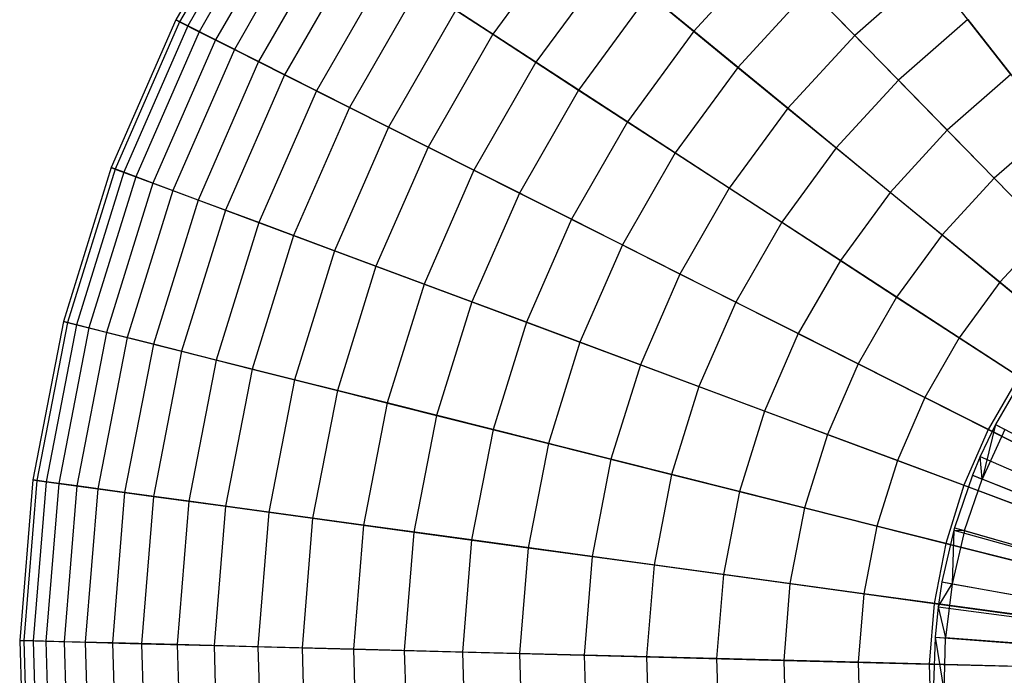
# Model space of a CAD drawing. Extents: x 0.2 to 44.2, y -21.9 to 24.
# Tile 130 of 239: x 2.2 to 6.3, y 8.7 to 11.3. Entities that reach past the tile are written whole.
import ezdxf

# ---------------------------------------------------------------- set-up
doc = ezdxf.new("R2010")
doc.units = 0
doc.header["$LTSCALE"] = 2.54
doc.layers.get('0').update_dxf_attribs({"color": 13, "linetype": 'CONTINUOUS'})

# ---------------------------------------------------------------- blocks, each defined once
blk = doc.blocks.new('GRUPUJ_2')
at = {"color": 0}
for p, q in [((2.3664, 28.0461), (2.2789, 27.8933)), ((2.3664, 28.0461), (2.2789, 27.8933)), ((2.2789, 27.8933), (2.216, 27.7625)), ((2.2789, 27.8933), (2.216, 27.7625)), ((2.2789, 27.8933), (2.2238, 27.6702, 0.0202)), ((2.2789, 27.8933), (2.2238, 27.6702, 0.0202)), ((2.2789, 27.8933), (2.317, 27.8734, 0.0202)), ((2.2789, 27.8933), (2.317, 27.8734, 0.0202)), ((2.2789, 27.8933), (3.9104, 27.0424, 0.55)), ((2.2789, 27.8933), (3.9104, 27.0424, 0.55)), ((2.317, 27.8734, 0.0202), (2.2238, 27.6702, 0.0202)), ((2.317, 27.8734, 0.0202), (2.2238, 27.6702, 0.0202)), ((2.216, 27.7625), (2.1839, 27.6861)), ((2.216, 27.7625), (2.1839, 27.6861)), ((2.2238, 27.6702, 0.0202), (2.216, 27.7625)), ((2.2238, 27.6702, 0.0202), (2.216, 27.7625)), ((2.216, 27.7625), (3.8989, 27.0185, 0.55)), ((2.216, 27.7625), (3.8989, 27.0185, 0.55)), ((2.1839, 27.6861), (2.1103, 27.4704)), ((2.1839, 27.6861), (2.1103, 27.4704)), ((2.1516, 27.4586, 0.0202), (2.2238, 27.6702, 0.0202)), ((2.1516, 27.4586, 0.0202), (2.2238, 27.6702, 0.0202)), ((2.1839, 27.6861), (2.2238, 27.6702, 0.0202)), ((2.1839, 27.6861), (2.2238, 27.6702, 0.0202)), ((2.1839, 27.6861), (3.893, 27.0046, 0.55)), ((2.1839, 27.6861), (3.893, 27.0046, 0.55)), ((2.4787, 27.5685, 0.1401), (2.2238, 27.6702, 0.0202)), ((2.4787, 27.5685, 0.1401), (2.2238, 27.6702, 0.0202)), ((2.1075, 27.4604), (2.0589, 27.2483)), ((2.1075, 27.4604), (2.0589, 27.2483)), ((2.1075, 27.4604), (2.1012, 27.2408, 0.0202)), ((2.1075, 27.4604), (2.1012, 27.2408, 0.0202)), ((2.1516, 27.4586, 0.0202), (2.1012, 27.2408, 0.0202)), ((2.1516, 27.4586, 0.0202), (2.1012, 27.2408, 0.0202)), ((2.1103, 27.4704), (2.1075, 27.4604)), ((2.1103, 27.4704), (2.1075, 27.4604)), ((2.1075, 27.4604), (2.1516, 27.4586, 0.0202)), ((2.1075, 27.4604), (2.1516, 27.4586, 0.0202)), ((2.1075, 27.4604), (3.8791, 26.9635, 0.55)), ((2.1075, 27.4604), (3.8791, 26.9635, 0.55)), ((2.1103, 27.4704), (2.1516, 27.4586, 0.0202)), ((2.1103, 27.4704), (2.1516, 27.4586, 0.0202)), ((2.1103, 27.4704), (3.8791, 26.9635, 0.55)), ((2.1103, 27.4704), (3.8791, 26.9635, 0.55)), ((2.1516, 27.4586, 0.0202), (2.4155, 27.3833, 0.1401)), ((2.1516, 27.4586, 0.0202), (2.4155, 27.3833, 0.1401)), ((2.0589, 27.2483), (2.0431, 27.1459)), ((2.0589, 27.2483), (2.0431, 27.1459)), ((2.0589, 27.2483), (2.1012, 27.2408, 0.0202)), ((2.0589, 27.2483), (2.1012, 27.2408, 0.0202)), ((2.0589, 27.2483), (3.8703, 26.9248, 0.55)), ((2.0589, 27.2483), (3.8703, 26.9248, 0.55)), ((2.0431, 27.1459), (2.1012, 27.2408, 0.0202)), ((2.0431, 27.1459), (2.1012, 27.2408, 0.0202)), ((2.1012, 27.2408, 0.0202), (2.0731, 27.019, 0.0202)), ((2.1012, 27.2408, 0.0202), (2.0731, 27.019, 0.0202)), ((2.1012, 27.2408, 0.0202), (2.3714, 27.1925, 0.1401)), ((2.1012, 27.2408, 0.0202), (2.3714, 27.1925, 0.1401)), ((2.0431, 27.1459), (2.0303, 27.0222)), ((2.0431, 27.1459), (2.0303, 27.0222)), ((2.0431, 27.1459), (2.0731, 27.019, 0.0202)), ((2.0431, 27.1459), (2.0731, 27.019, 0.0202)), ((2.0431, 27.1459), (3.8674, 26.9062, 0.55)), ((2.0431, 27.1459), (3.8674, 26.9062, 0.55)), ((2.0303, 27.0222), (2.024, 26.8254)), ((2.0303, 27.0222), (2.024, 26.8254)), ((2.0303, 27.0222), (2.0731, 27.019, 0.0202)), ((2.0303, 27.0222), (2.0676, 26.7955, 0.0202)), ((2.0303, 27.0222), (2.0731, 27.019, 0.0202)), ((2.0303, 27.0222), (2.0676, 26.7955, 0.0202)), ((2.0303, 27.0222), (3.865, 26.8836, 0.55)), ((2.0303, 27.0222), (3.865, 26.8836, 0.55)), ((2.0676, 26.7955, 0.0202), (2.0731, 27.019, 0.0202)), ((2.0676, 26.7955, 0.0202), (2.0731, 27.019, 0.0202)), ((2.3467, 26.9983, 0.1401), (2.0731, 27.019, 0.0202)), ((2.3467, 26.9983, 0.1401), (2.0731, 27.019, 0.0202))]:
    blk.add_line(p, q, dxfattribs=at)
blk = doc.blocks.new('KARO-10934_STL')
at = {"color": 0}
blk.add_blockref('GRUPUJ_2', (3.9714, -18.2138, 12.8689), dxfattribs=at)
blk = doc.blocks.new('GRUPUJ_1')
at = {"color": 0}
for p, q in [((2.9969, 33.8513, 5.8286), (2.6674, 33.2785, 5.8286)), ((2.9969, 33.8513, 5.8286), (2.6674, 33.2785, 5.8286)), ((3.0115, 33.8417, 6.489), (2.683, 33.2706, 6.489)), ((3.0115, 33.8417, 6.489), (2.683, 33.2706, 6.489)), ((3.0431, 33.8212, 5.1703), (2.7167, 33.2536, 5.1703)), ((3.0431, 33.8212, 5.1703), (2.7167, 33.2536, 5.1703)), ((3.087, 33.7926, 7.1435), (2.7634, 33.2301, 7.1435)), ((3.087, 33.7926, 7.1435), (2.7634, 33.2301, 7.1435)), ((3.1497, 33.7517, 4.522), (2.8303, 33.1964, 4.522)), ((3.1497, 33.7517, 4.522), (2.8303, 33.1964, 4.522)), ((3.2222, 33.7046, 7.784), (2.9075, 33.1574, 7.784)), ((3.2222, 33.7046, 7.784), (2.9075, 33.1574, 7.784)), ((3.3155, 33.6439, 3.8917), (3.0069, 33.1074, 3.8917)), ((3.3155, 33.6439, 3.8917), (3.0069, 33.1074, 3.8917)), ((4.2823, 33.6497, 9.5464), (3.9672, 33.2196, 9.5464)), ((4.2823, 33.6497, 9.5464), (3.9672, 33.2196, 9.5464)), ((3.4157, 33.5786, 8.403), (3.1137, 33.0535, 8.403)), ((3.4157, 33.5786, 8.403), (3.1137, 33.0535, 8.403)), ((5.1024, 33.5717, 1.6972), (4.791, 33.2322, 1.6972)), ((5.1024, 33.5717, 1.6972), (4.791, 33.2322, 1.6972)), ((5.4505, 33.215, 1.2636), (5.1024, 33.5717, 1.6972)), ((5.4505, 33.215, 1.2636), (5.1024, 33.5717, 1.6972)), ((3.5382, 33.4988, 3.2869), (3.2443, 32.9877, 3.2869)), ((3.5382, 33.4988, 3.2869), (3.2443, 32.9877, 3.2869)), ((4.4449, 33.5162, 2.183), (4.1435, 33.1048, 2.183)), ((4.4449, 33.5162, 2.183), (4.1435, 33.1048, 2.183)), ((4.791, 33.2322, 1.6972), (4.4449, 33.5162, 2.183)), ((4.791, 33.2322, 1.6972), (4.4449, 33.5162, 2.183)), ((5.7561, 33.482, 1.2636), (5.4505, 33.215, 1.2636)), ((5.7561, 33.482, 1.2636), (5.4505, 33.215, 1.2636)), ((6.0904, 33.054, 0.8873), (5.7561, 33.482, 1.2636)), ((6.0904, 33.054, 0.8873), (5.7561, 33.482, 1.2636)), ((3.665, 33.4163, 8.9929), (3.3794, 32.9196, 8.9929)), ((3.665, 33.4163, 8.9929), (3.3794, 32.9196, 8.9929)), ((3.665, 33.4163, 8.9929), (3.9672, 33.2196, 9.5464)), ((3.665, 33.4163, 8.9929), (3.9672, 33.2196, 9.5464)), ((4.6063, 33.3838, 10.057), (4.3185, 32.9909, 10.057)), ((4.6063, 33.3838, 10.057), (4.3185, 32.9909, 10.057)), ((4.6063, 33.3838, 10.057), (4.9718, 33.0838, 10.5184)), ((4.6063, 33.3838, 10.057), (4.9718, 33.0838, 10.5184)), ((5.2658, 33.4043, 10.5184), (4.9718, 33.0838, 10.5184)), ((5.2658, 33.4043, 10.5184), (4.9718, 33.0838, 10.5184)), ((5.2658, 33.4043, 10.5184), (5.6295, 33.0317, 10.925)), ((5.2658, 33.4043, 10.5184), (5.6295, 33.0317, 10.925)), ((3.8154, 33.3184, 2.715), (3.5396, 32.8389, 2.715)), ((3.8154, 33.3184, 2.715), (3.5396, 32.8389, 2.715)), ((4.1435, 33.1048, 2.183), (3.8154, 33.3184, 2.715)), ((4.1435, 33.1048, 2.183), (3.8154, 33.3184, 2.715)), ((2.6674, 33.2785, 5.8286), (2.4029, 32.6729, 5.8286)), ((2.6674, 33.2785, 5.8286), (2.4029, 32.6729, 5.8286)), ((2.683, 33.2706, 6.489), (2.4194, 32.6668, 6.489)), ((2.683, 33.2706, 6.489), (2.4194, 32.6668, 6.489)), ((2.6674, 33.2785, 5.8286), (2.683, 33.2706, 6.489)), ((2.6674, 33.2785, 5.8286), (2.683, 33.2706, 6.489)), ((2.7167, 33.2536, 5.1703), (2.6674, 33.2785, 5.8286)), ((2.7167, 33.2536, 5.1703), (2.6674, 33.2785, 5.8286)), ((2.683, 33.2706, 6.489), (2.7634, 33.2301, 7.1435)), ((2.683, 33.2706, 6.489), (2.7634, 33.2301, 7.1435)), ((5.9138, 33.2801, 10.925), (5.6295, 33.0317, 10.925)), ((5.9138, 33.2801, 10.925), (5.6295, 33.0317, 10.925)), ((5.9138, 33.2801, 10.925), (6.2598, 32.837, 11.2719)), ((5.9138, 33.2801, 10.925), (6.2598, 32.837, 11.2719)), ((2.7167, 33.2536, 5.1703), (2.4547, 32.6537, 5.1703)), ((2.7167, 33.2536, 5.1703), (2.4547, 32.6537, 5.1703)), ((2.7634, 33.2301, 7.1435), (2.5037, 32.6354, 7.1435)), ((2.7634, 33.2301, 7.1435), (2.5037, 32.6354, 7.1435)), ((2.8303, 33.1964, 4.522), (2.7167, 33.2536, 5.1703)), ((2.8303, 33.1964, 4.522), (2.7167, 33.2536, 5.1703)), ((2.7634, 33.2301, 7.1435), (2.9075, 33.1574, 7.784)), ((2.7634, 33.2301, 7.1435), (2.9075, 33.1574, 7.784)), ((3.9672, 33.2196, 9.5464), (3.7013, 32.7574, 9.5464)), ((3.9672, 33.2196, 9.5464), (3.7013, 32.7574, 9.5464)), ((3.9672, 33.2196, 9.5464), (4.3185, 32.9909, 10.057)), ((3.9672, 33.2196, 9.5464), (4.3185, 32.9909, 10.057)), ((4.791, 33.2322, 1.6972), (4.5187, 32.8605, 1.6972)), ((4.791, 33.2322, 1.6972), (4.5187, 32.8605, 1.6972)), ((5.1762, 32.916, 1.2636), (4.791, 33.2322, 1.6972)), ((5.1762, 32.916, 1.2636), (4.791, 33.2322, 1.6972)), ((2.8303, 33.1964, 4.522), (2.5739, 32.6092, 4.522)), ((2.8303, 33.1964, 4.522), (2.5739, 32.6092, 4.522)), ((3.0069, 33.1074, 3.8917), (2.8303, 33.1964, 4.522)), ((3.0069, 33.1074, 3.8917), (2.8303, 33.1964, 4.522)), ((5.4505, 33.215, 1.2636), (5.1762, 32.916, 1.2636)), ((5.4505, 33.215, 1.2636), (5.1762, 32.916, 1.2636)), ((5.8298, 32.8264, 0.8873), (5.4505, 33.215, 1.2636)), ((5.8298, 32.8264, 0.8873), (5.4505, 33.215, 1.2636)), ((2.9075, 33.1574, 7.784), (2.655, 32.579, 7.784)), ((2.9075, 33.1574, 7.784), (2.655, 32.579, 7.784)), ((2.9075, 33.1574, 7.784), (3.1137, 33.0535, 8.403)), ((2.9075, 33.1574, 7.784), (3.1137, 33.0535, 8.403)), ((3.0069, 33.1074, 3.8917), (2.7592, 32.5402, 3.8917)), ((3.0069, 33.1074, 3.8917), (2.7592, 32.5402, 3.8917)), ((3.2443, 32.9877, 3.2869), (3.0069, 33.1074, 3.8917)), ((3.2443, 32.9877, 3.2869), (3.0069, 33.1074, 3.8917)), ((4.1435, 33.1048, 2.183), (3.8892, 32.6627, 2.183)), ((4.1435, 33.1048, 2.183), (3.8892, 32.6627, 2.183)), ((4.5187, 32.8605, 1.6972), (4.1435, 33.1048, 2.183)), ((4.5187, 32.8605, 1.6972), (4.1435, 33.1048, 2.183)), ((4.9718, 33.0838, 10.5184), (4.7147, 32.7329, 10.5184)), ((4.9718, 33.0838, 10.5184), (4.7147, 32.7329, 10.5184)), ((4.9718, 33.0838, 10.5184), (5.3742, 32.7535, 10.925)), ((4.9718, 33.0838, 10.5184), (5.3742, 32.7535, 10.925)), ((3.1137, 33.0535, 8.403), (2.8713, 32.4984, 8.403)), ((3.1137, 33.0535, 8.403), (2.8713, 32.4984, 8.403)), ((3.1137, 33.0535, 8.403), (3.3794, 32.9196, 8.9929)), ((3.1137, 33.0535, 8.403), (3.3794, 32.9196, 8.9929)), ((5.6295, 33.0317, 10.925), (5.3742, 32.7535, 10.925)), ((5.6295, 33.0317, 10.925), (5.3742, 32.7535, 10.925)), ((5.6295, 33.0317, 10.925), (6.0222, 32.6293, 11.2719)), ((5.6295, 33.0317, 10.925), (6.0222, 32.6293, 11.2719)), ((6.0904, 33.054, 0.8873), (5.8298, 32.8264, 0.8873)), ((6.0904, 33.054, 0.8873), (5.8298, 32.8264, 0.8873)), ((3.2443, 32.9877, 3.2869), (3.0083, 32.4474, 3.2869)), ((3.2443, 32.9877, 3.2869), (3.0083, 32.4474, 3.2869)), ((3.5396, 32.8389, 2.715), (3.2443, 32.9877, 3.2869)), ((3.5396, 32.8389, 2.715), (3.2443, 32.9877, 3.2869)), ((4.3185, 32.9909, 10.057), (4.0757, 32.5687, 10.057)), ((4.3185, 32.9909, 10.057), (4.0757, 32.5687, 10.057)), ((4.3185, 32.9909, 10.057), (4.7147, 32.7329, 10.5184)), ((4.3185, 32.9909, 10.057), (4.7147, 32.7329, 10.5184)), ((3.3794, 32.9196, 8.9929), (3.1501, 32.3946, 8.9929)), ((3.3794, 32.9196, 8.9929), (3.1501, 32.3946, 8.9929)), ((3.3794, 32.9196, 8.9929), (3.7013, 32.7574, 9.5464)), ((3.3794, 32.9196, 8.9929), (3.7013, 32.7574, 9.5464)), ((5.1762, 32.916, 1.2636), (4.9364, 32.5886, 1.2636)), ((5.1762, 32.916, 1.2636), (4.9364, 32.5886, 1.2636)), ((5.5959, 32.5715, 0.8873), (5.1762, 32.916, 1.2636)), ((5.5959, 32.5715, 0.8873), (5.1762, 32.916, 1.2636)), ((4.5187, 32.8605, 1.6972), (4.289, 32.4612, 1.6972)), ((4.5187, 32.8605, 1.6972), (4.289, 32.4612, 1.6972)), ((4.9364, 32.5886, 1.2636), (4.5187, 32.8605, 1.6972)), ((4.9364, 32.5886, 1.2636), (4.5187, 32.8605, 1.6972)), ((3.5396, 32.8389, 2.715), (3.3182, 32.332, 2.715)), ((3.5396, 32.8389, 2.715), (3.3182, 32.332, 2.715)), ((3.8892, 32.6627, 2.183), (3.5396, 32.8389, 2.715)), ((3.8892, 32.6627, 2.183), (3.5396, 32.8389, 2.715)), ((5.8298, 32.8264, 0.8873), (5.5959, 32.5715, 0.8873)), ((5.8298, 32.8264, 0.8873), (5.5959, 32.5715, 0.8873)), ((6.2357, 32.4105, 0.5731), (5.8298, 32.8264, 0.8873)), ((6.2357, 32.4105, 0.5731), (5.8298, 32.8264, 0.8873)), ((6.2598, 32.837, 11.2719), (6.0222, 32.6293, 11.2719)), ((6.2598, 32.837, 11.2719), (6.0222, 32.6293, 11.2719)), ((3.7013, 32.7574, 9.5464), (3.4879, 32.2687, 9.5464)), ((3.7013, 32.7574, 9.5464), (3.4879, 32.2687, 9.5464)), ((3.7013, 32.7574, 9.5464), (4.0757, 32.5687, 10.057)), ((3.7013, 32.7574, 9.5464), (4.0757, 32.5687, 10.057)), ((4.7147, 32.7329, 10.5184), (4.4979, 32.3559, 10.5184)), ((4.7147, 32.7329, 10.5184), (4.4979, 32.3559, 10.5184)), ((4.7147, 32.7329, 10.5184), (5.1511, 32.4489, 10.925)), ((4.7147, 32.7329, 10.5184), (5.1511, 32.4489, 10.925)), ((5.3742, 32.7535, 10.925), (5.1511, 32.4489, 10.925)), ((5.3742, 32.7535, 10.925), (5.1511, 32.4489, 10.925)), ((5.3742, 32.7535, 10.925), (5.8088, 32.3968, 11.2719)), ((5.3742, 32.7535, 10.925), (5.8088, 32.3968, 11.2719)), ((2.4029, 32.6729, 5.8286), (2.2067, 32.042, 5.8286)), ((2.4029, 32.6729, 5.8286), (2.2067, 32.042, 5.8286)), ((2.4194, 32.6668, 6.489), (2.2237, 32.0377, 6.489)), ((2.4194, 32.6668, 6.489), (2.2237, 32.0377, 6.489)), ((2.4547, 32.6537, 5.1703), (2.2603, 32.0285, 5.1703)), ((2.4547, 32.6537, 5.1703), (2.2603, 32.0285, 5.1703)), ((2.4029, 32.6729, 5.8286), (2.4194, 32.6668, 6.489)), ((2.4029, 32.6729, 5.8286), (2.4194, 32.6668, 6.489)), ((2.4547, 32.6537, 5.1703), (2.4029, 32.6729, 5.8286)), ((2.4547, 32.6537, 5.1703), (2.4029, 32.6729, 5.8286)), ((2.4194, 32.6668, 6.489), (2.5037, 32.6354, 7.1435)), ((2.4194, 32.6668, 6.489), (2.5037, 32.6354, 7.1435)), ((2.5739, 32.6092, 4.522), (2.4547, 32.6537, 5.1703)), ((2.5739, 32.6092, 4.522), (2.4547, 32.6537, 5.1703)), ((3.8892, 32.6627, 2.183), (3.6851, 32.1953, 2.183)), ((3.8892, 32.6627, 2.183), (3.6851, 32.1953, 2.183)), ((4.289, 32.4612, 1.6972), (3.8892, 32.6627, 2.183)), ((4.289, 32.4612, 1.6972), (3.8892, 32.6627, 2.183)), ((2.5037, 32.6354, 7.1435), (2.311, 32.0157, 7.1435)), ((2.5037, 32.6354, 7.1435), (2.311, 32.0157, 7.1435)), ((2.5037, 32.6354, 7.1435), (2.655, 32.579, 7.784)), ((2.5037, 32.6354, 7.1435), (2.655, 32.579, 7.784)), ((6.0222, 32.6293, 11.2719), (5.8088, 32.3968, 11.2719)), ((6.0222, 32.6293, 11.2719), (5.8088, 32.3968, 11.2719)), ((6.0222, 32.6293, 11.2719), (6.4391, 32.2021, 11.5549)), ((6.0222, 32.6293, 11.2719), (6.4391, 32.2021, 11.5549)), ((2.5739, 32.6092, 4.522), (2.3836, 31.9975, 4.522)), ((2.5739, 32.6092, 4.522), (2.3836, 31.9975, 4.522)), ((2.655, 32.579, 7.784), (2.4675, 31.9764, 7.784)), ((2.655, 32.579, 7.784), (2.4675, 31.9764, 7.784)), ((2.7592, 32.5402, 3.8917), (2.5739, 32.6092, 4.522)), ((2.7592, 32.5402, 3.8917), (2.5739, 32.6092, 4.522)), ((2.655, 32.579, 7.784), (2.8713, 32.4984, 8.403)), ((2.655, 32.579, 7.784), (2.8713, 32.4984, 8.403)), ((4.9364, 32.5886, 1.2636), (4.7341, 32.2369, 1.2636)), ((4.9364, 32.5886, 1.2636), (4.7341, 32.2369, 1.2636)), ((5.3915, 32.2923, 0.8873), (4.9364, 32.5886, 1.2636)), ((5.3915, 32.2923, 0.8873), (4.9364, 32.5886, 1.2636)), ((5.5959, 32.5715, 0.8873), (5.3915, 32.2923, 0.8873)), ((5.5959, 32.5715, 0.8873), (5.3915, 32.2923, 0.8873)), ((6.0451, 32.2028, 0.5731), (5.5959, 32.5715, 0.8873)), ((6.0451, 32.2028, 0.5731), (5.5959, 32.5715, 0.8873)), ((2.7592, 32.5402, 3.8917), (2.5754, 31.9492, 3.8917)), ((2.7592, 32.5402, 3.8917), (2.5754, 31.9492, 3.8917)), ((3.0083, 32.4474, 3.2869), (2.7592, 32.5402, 3.8917)), ((3.0083, 32.4474, 3.2869), (2.7592, 32.5402, 3.8917)), ((4.0757, 32.5687, 10.057), (3.8808, 32.1224, 10.057)), ((4.0757, 32.5687, 10.057), (3.8808, 32.1224, 10.057)), ((4.0757, 32.5687, 10.057), (4.4979, 32.3559, 10.5184)), ((4.0757, 32.5687, 10.057), (4.4979, 32.3559, 10.5184)), ((2.8713, 32.4984, 8.403), (2.6914, 31.9201, 8.403)), ((2.8713, 32.4984, 8.403), (2.6914, 31.9201, 8.403)), ((2.8713, 32.4984, 8.403), (3.1501, 32.3946, 8.9929)), ((2.8713, 32.4984, 8.403), (3.1501, 32.3946, 8.9929)), ((4.289, 32.4612, 1.6972), (4.1046, 32.039, 1.6972)), ((4.289, 32.4612, 1.6972), (4.1046, 32.039, 1.6972)), ((4.7341, 32.2369, 1.2636), (4.289, 32.4612, 1.6972)), ((4.7341, 32.2369, 1.2636), (4.289, 32.4612, 1.6972)), ((3.0083, 32.4474, 3.2869), (2.8332, 31.8844, 3.2869)), ((3.0083, 32.4474, 3.2869), (2.8332, 31.8844, 3.2869)), ((3.3182, 32.332, 2.715), (3.0083, 32.4474, 3.2869)), ((3.3182, 32.332, 2.715), (3.0083, 32.4474, 3.2869)), ((5.1511, 32.4489, 10.925), (4.9628, 32.1216, 10.925)), ((5.1511, 32.4489, 10.925), (4.9628, 32.1216, 10.925)), ((5.1511, 32.4489, 10.925), (5.6222, 32.1421, 11.2719)), ((5.1511, 32.4489, 10.925), (5.6222, 32.1421, 11.2719)), ((6.2357, 32.4105, 0.5731), (6.0451, 32.2028, 0.5731)), ((6.2357, 32.4105, 0.5731), (6.0451, 32.2028, 0.5731)), ((3.1501, 32.3946, 8.9929), (2.9799, 31.8475, 8.9929)), ((3.1501, 32.3946, 8.9929), (2.9799, 31.8475, 8.9929)), ((3.1501, 32.3946, 8.9929), (3.4879, 32.2687, 9.5464)), ((3.1501, 32.3946, 8.9929), (3.4879, 32.2687, 9.5464)), ((5.8088, 32.3968, 11.2719), (5.6222, 32.1421, 11.2719)), ((5.8088, 32.3968, 11.2719), (5.6222, 32.1421, 11.2719)), ((5.8088, 32.3968, 11.2719), (6.2702, 32.018, 11.5549)), ((5.8088, 32.3968, 11.2719), (6.2702, 32.018, 11.5549)), ((3.3182, 32.332, 2.715), (3.1539, 31.8037, 2.715)), ((3.3182, 32.332, 2.715), (3.1539, 31.8037, 2.715)), ((3.6851, 32.1953, 2.183), (3.3182, 32.332, 2.715)), ((3.6851, 32.1953, 2.183), (3.3182, 32.332, 2.715)), ((4.4979, 32.3559, 10.5184), (4.3238, 31.9573, 10.5184)), ((4.4979, 32.3559, 10.5184), (4.3238, 31.9573, 10.5184)), ((4.4979, 32.3559, 10.5184), (4.9628, 32.1216, 10.925)), ((4.4979, 32.3559, 10.5184), (4.9628, 32.1216, 10.925)), ((5.3915, 32.2923, 0.8873), (5.219, 31.9924, 0.8873)), ((5.3915, 32.2923, 0.8873), (5.219, 31.9924, 0.8873)), ((5.8785, 31.9753, 0.5731), (5.3915, 32.2923, 0.8873)), ((5.8785, 31.9753, 0.5731), (5.3915, 32.2923, 0.8873)), ((3.4879, 32.2687, 9.5464), (3.3296, 31.7595, 9.5464)), ((3.4879, 32.2687, 9.5464), (3.3296, 31.7595, 9.5464)), ((3.4879, 32.2687, 9.5464), (3.8808, 32.1224, 10.057)), ((3.4879, 32.2687, 9.5464), (3.8808, 32.1224, 10.057)), ((4.7341, 32.2369, 1.2636), (4.5717, 31.865, 1.2636)), ((4.7341, 32.2369, 1.2636), (4.5717, 31.865, 1.2636)), ((5.219, 31.9924, 0.8873), (4.7341, 32.2369, 1.2636)), ((5.219, 31.9924, 0.8873), (4.7341, 32.2369, 1.2636)), ((3.6851, 32.1953, 2.183), (3.5337, 31.7082, 2.183)), ((3.6851, 32.1953, 2.183), (3.5337, 31.7082, 2.183)), ((4.1046, 32.039, 1.6972), (3.6851, 32.1953, 2.183)), ((4.1046, 32.039, 1.6972), (3.6851, 32.1953, 2.183)), ((6.0451, 32.2028, 0.5731), (5.8785, 31.9753, 0.5731)), ((6.0451, 32.2028, 0.5731), (5.8785, 31.9753, 0.5731)), ((6.5182, 31.8144, 0.3247), (6.0451, 32.2028, 0.5731)), ((6.5182, 31.8144, 0.3247), (6.0451, 32.2028, 0.5731)), ((5.6222, 32.1421, 11.2719), (5.4649, 31.8685, 11.2719)), ((5.6222, 32.1421, 11.2719), (5.4649, 31.8685, 11.2719)), ((5.6222, 32.1421, 11.2719), (6.1225, 31.8164, 11.5549)), ((5.6222, 32.1421, 11.2719), (6.1225, 31.8164, 11.5549)), ((3.8808, 32.1224, 10.057), (3.7361, 31.6573, 10.057)), ((3.8808, 32.1224, 10.057), (3.7361, 31.6573, 10.057)), ((3.8808, 32.1224, 10.057), (4.3238, 31.9573, 10.5184)), ((3.8808, 32.1224, 10.057), (4.3238, 31.9573, 10.5184)), ((4.9628, 32.1216, 10.925), (4.8117, 31.7755, 10.925)), ((4.9628, 32.1216, 10.925), (4.8117, 31.7755, 10.925)), ((4.9628, 32.1216, 10.925), (5.4649, 31.8685, 11.2719)), ((4.9628, 32.1216, 10.925), (5.4649, 31.8685, 11.2719)), ((2.2067, 32.042, 5.8286), (2.0811, 31.3932, 5.8286)), ((2.2067, 32.042, 5.8286), (2.0811, 31.3932, 5.8286)), ((2.2237, 32.0377, 6.489), (2.0985, 31.3908, 6.489)), ((2.2237, 32.0377, 6.489), (2.0985, 31.3908, 6.489)), ((2.2603, 32.0285, 5.1703), (2.1358, 31.3857, 5.1703)), ((2.2603, 32.0285, 5.1703), (2.1358, 31.3857, 5.1703)), ((2.311, 32.0157, 7.1435), (2.1876, 31.3786, 7.1435)), ((2.311, 32.0157, 7.1435), (2.1876, 31.3786, 7.1435)), ((2.2067, 32.042, 5.8286), (2.2237, 32.0377, 6.489)), ((2.2067, 32.042, 5.8286), (2.2237, 32.0377, 6.489)), ((2.2603, 32.0285, 5.1703), (2.2067, 32.042, 5.8286)), ((2.2603, 32.0285, 5.1703), (2.2067, 32.042, 5.8286)), ((2.2237, 32.0377, 6.489), (2.311, 32.0157, 7.1435)), ((2.2237, 32.0377, 6.489), (2.311, 32.0157, 7.1435)), ((2.3836, 31.9975, 4.522), (2.2603, 32.0285, 5.1703)), ((2.3836, 31.9975, 4.522), (2.2603, 32.0285, 5.1703)), ((2.311, 32.0157, 7.1435), (2.4675, 31.9764, 7.784)), ((2.311, 32.0157, 7.1435), (2.4675, 31.9764, 7.784)), ((4.1046, 32.039, 1.6972), (3.9678, 31.599, 1.6972)), ((4.1046, 32.039, 1.6972), (3.9678, 31.599, 1.6972)), ((4.5717, 31.865, 1.2636), (4.1046, 32.039, 1.6972)), ((4.5717, 31.865, 1.2636), (4.1046, 32.039, 1.6972)), ((2.3836, 31.9975, 4.522), (2.2618, 31.3685, 4.522)), ((2.3836, 31.9975, 4.522), (2.2618, 31.3685, 4.522)), ((2.4675, 31.9764, 7.784), (2.3475, 31.3567, 7.784)), ((2.4675, 31.9764, 7.784), (2.3475, 31.3567, 7.784)), ((2.5754, 31.9492, 3.8917), (2.3836, 31.9975, 4.522)), ((2.5754, 31.9492, 3.8917), (2.3836, 31.9975, 4.522)), ((2.4675, 31.9764, 7.784), (2.6914, 31.9201, 8.403)), ((2.4675, 31.9764, 7.784), (2.6914, 31.9201, 8.403)), ((5.219, 31.9924, 0.8873), (5.0805, 31.6754, 0.8873)), ((5.219, 31.9924, 0.8873), (5.0805, 31.6754, 0.8873)), ((5.7379, 31.7309, 0.5731), (5.219, 31.9924, 0.8873)), ((5.7379, 31.7309, 0.5731), (5.219, 31.9924, 0.8873)), ((5.8785, 31.9753, 0.5731), (5.7379, 31.7309, 0.5731)), ((5.8785, 31.9753, 0.5731), (5.7379, 31.7309, 0.5731)), ((6.3915, 31.6413, 0.3247), (5.8785, 31.9753, 0.5731)), ((6.3915, 31.6413, 0.3247), (5.8785, 31.9753, 0.5731)), ((2.5754, 31.9492, 3.8917), (2.4577, 31.3416, 3.8917)), ((2.5754, 31.9492, 3.8917), (2.4577, 31.3416, 3.8917)), ((2.8332, 31.8844, 3.2869), (2.5754, 31.9492, 3.8917)), ((2.8332, 31.8844, 3.2869), (2.5754, 31.9492, 3.8917)), ((4.3238, 31.9573, 10.5184), (4.1947, 31.542, 10.5184)), ((4.3238, 31.9573, 10.5184), (4.1947, 31.542, 10.5184)), ((4.3238, 31.9573, 10.5184), (4.8117, 31.7755, 10.925)), ((4.3238, 31.9573, 10.5184), (4.8117, 31.7755, 10.925)), ((2.6914, 31.9201, 8.403), (2.5763, 31.3254, 8.403)), ((2.6914, 31.9201, 8.403), (2.5763, 31.3254, 8.403)), ((2.6914, 31.9201, 8.403), (2.9799, 31.8475, 8.9929)), ((2.6914, 31.9201, 8.403), (2.9799, 31.8475, 8.9929)), ((2.8332, 31.8844, 3.2869), (2.7211, 31.3055, 3.2869)), ((2.8332, 31.8844, 3.2869), (2.7211, 31.3055, 3.2869)), ((3.1539, 31.8037, 2.715), (2.8332, 31.8844, 3.2869)), ((3.1539, 31.8037, 2.715), (2.8332, 31.8844, 3.2869)), ((2.9799, 31.8475, 8.9929), (2.871, 31.285, 8.9929)), ((2.9799, 31.8475, 8.9929), (2.871, 31.285, 8.9929)), ((2.9799, 31.8475, 8.9929), (3.3296, 31.7595, 9.5464)), ((2.9799, 31.8475, 8.9929), (3.3296, 31.7595, 9.5464)), ((4.5717, 31.865, 1.2636), (4.4512, 31.4775, 1.2636)), ((4.5717, 31.865, 1.2636), (4.4512, 31.4775, 1.2636)), ((5.0805, 31.6754, 0.8873), (4.5717, 31.865, 1.2636)), ((5.0805, 31.6754, 0.8873), (4.5717, 31.865, 1.2636)), ((5.4649, 31.8685, 11.2719), (5.3386, 31.5793, 11.2719)), ((5.4649, 31.8685, 11.2719), (5.3386, 31.5793, 11.2719)), ((5.4649, 31.8685, 11.2719), (5.9979, 31.5998, 11.5549)), ((5.4649, 31.8685, 11.2719), (5.9979, 31.5998, 11.5549)), ((3.1539, 31.8037, 2.715), (3.0488, 31.2606, 2.715)), ((3.1539, 31.8037, 2.715), (3.0488, 31.2606, 2.715)), ((3.5337, 31.7082, 2.183), (3.1539, 31.8037, 2.715)), ((3.5337, 31.7082, 2.183), (3.1539, 31.8037, 2.715)), ((6.1225, 31.8164, 11.5549), (5.9979, 31.5998, 11.5549)), ((6.1225, 31.8164, 11.5549), (5.9979, 31.5998, 11.5549)), ((4.8117, 31.7755, 10.925), (4.6996, 31.415, 10.925)), ((4.8117, 31.7755, 10.925), (4.6996, 31.415, 10.925)), ((4.8117, 31.7755, 10.925), (5.3386, 31.5793, 11.2719)), ((4.8117, 31.7755, 10.925), (5.3386, 31.5793, 11.2719)), ((3.3296, 31.7595, 9.5464), (3.2282, 31.2361, 9.5464)), ((3.3296, 31.7595, 9.5464), (3.2282, 31.2361, 9.5464)), ((3.3296, 31.7595, 9.5464), (3.7361, 31.6573, 10.057)), ((3.3296, 31.7595, 9.5464), (3.7361, 31.6573, 10.057)), ((5.7379, 31.7309, 0.5731), (5.6251, 31.4725, 0.5731)), ((5.7379, 31.7309, 0.5731), (5.6251, 31.4725, 0.5731)), ((6.2845, 31.4554, 0.3247), (5.7379, 31.7309, 0.5731)), ((6.2845, 31.4554, 0.3247), (5.7379, 31.7309, 0.5731)), ((3.5337, 31.7082, 2.183), (3.4367, 31.2075, 2.183)), ((3.5337, 31.7082, 2.183), (3.4367, 31.2075, 2.183)), ((3.9678, 31.599, 1.6972), (3.5337, 31.7082, 2.183)), ((3.9678, 31.599, 1.6972), (3.5337, 31.7082, 2.183)), ((3.7361, 31.6573, 10.057), (3.6436, 31.1791, 10.057)), ((3.7361, 31.6573, 10.057), (3.6436, 31.1791, 10.057)), ((3.7361, 31.6573, 10.057), (4.1947, 31.542, 10.5184)), ((3.7361, 31.6573, 10.057), (4.1947, 31.542, 10.5184)), ((5.0805, 31.6754, 0.8873), (4.9778, 31.345, 0.8873)), ((5.0805, 31.6754, 0.8873), (4.9778, 31.345, 0.8873)), ((5.6251, 31.4725, 0.5731), (5.0805, 31.6754, 0.8873)), ((5.6251, 31.4725, 0.5731), (5.0805, 31.6754, 0.8873)), ((3.9678, 31.599, 1.6972), (3.8802, 31.1467, 1.6972)), ((3.9678, 31.599, 1.6972), (3.8802, 31.1467, 1.6972)), ((4.4512, 31.4775, 1.2636), (3.9678, 31.599, 1.6972)), ((4.4512, 31.4775, 1.2636), (3.9678, 31.599, 1.6972)), ((5.3386, 31.5793, 11.2719), (5.2448, 31.2779, 11.2719)), ((5.3386, 31.5793, 11.2719), (5.2448, 31.2779, 11.2719)), ((5.3386, 31.5793, 11.2719), (5.8979, 31.3709, 11.5549)), ((5.3386, 31.5793, 11.2719), (5.8979, 31.3709, 11.5549)), ((5.9979, 31.5998, 11.5549), (5.8979, 31.3709, 11.5549)), ((5.9979, 31.5998, 11.5549), (5.8979, 31.3709, 11.5549)), ((5.9979, 31.5998, 11.5549), (6.5555, 31.3188, 11.7705)), ((5.9979, 31.5998, 11.5549), (6.5555, 31.3188, 11.7705)), ((4.1947, 31.542, 10.5184), (4.112, 31.115, 10.5184)), ((4.1947, 31.542, 10.5184), (4.112, 31.115, 10.5184)), ((4.1947, 31.542, 10.5184), (4.6996, 31.415, 10.925)), ((4.1947, 31.542, 10.5184), (4.6996, 31.415, 10.925)), ((4.4512, 31.4775, 1.2636), (4.374, 31.0791, 1.2636)), ((4.4512, 31.4775, 1.2636), (4.374, 31.0791, 1.2636)), ((4.9778, 31.345, 0.8873), (4.4512, 31.4775, 1.2636)), ((4.9778, 31.345, 0.8873), (4.4512, 31.4775, 1.2636)), ((5.6251, 31.4725, 0.5731), (5.5413, 31.2033, 0.5731)), ((5.6251, 31.4725, 0.5731), (5.5413, 31.2033, 0.5731)), ((6.1987, 31.2588, 0.3247), (5.6251, 31.4725, 0.5731)), ((6.1987, 31.2588, 0.3247), (5.6251, 31.4725, 0.5731)), ((4.6996, 31.415, 10.925), (4.6278, 31.0443, 10.925)), ((4.6996, 31.415, 10.925), (4.6278, 31.0443, 10.925)), ((4.6996, 31.415, 10.925), (5.2448, 31.2779, 11.2719)), ((4.6996, 31.415, 10.925), (5.2448, 31.2779, 11.2719)), ((2.0811, 31.3932, 5.8286), (2.0276, 30.7346, 5.8286)), ((2.0811, 31.3932, 5.8286), (2.0276, 30.7346, 5.8286)), ((2.0985, 31.3908, 6.489), (2.0451, 30.7341, 6.489)), ((2.0985, 31.3908, 6.489), (2.0451, 30.7341, 6.489)), ((2.0811, 31.3932, 5.8286), (2.0985, 31.3908, 6.489)), ((2.0811, 31.3932, 5.8286), (2.0985, 31.3908, 6.489)), ((2.1358, 31.3857, 5.1703), (2.0811, 31.3932, 5.8286)), ((2.1358, 31.3857, 5.1703), (2.0811, 31.3932, 5.8286)), ((2.1358, 31.3857, 5.1703), (2.0828, 30.7332, 5.1703)), ((2.1358, 31.3857, 5.1703), (2.0828, 30.7332, 5.1703)), ((2.0985, 31.3908, 6.489), (2.1876, 31.3786, 7.1435)), ((2.0985, 31.3908, 6.489), (2.1876, 31.3786, 7.1435)), ((2.1876, 31.3786, 7.1435), (2.1351, 30.7318, 7.1435)), ((2.1876, 31.3786, 7.1435), (2.1351, 30.7318, 7.1435)), ((2.2618, 31.3685, 4.522), (2.1358, 31.3857, 5.1703)), ((2.2618, 31.3685, 4.522), (2.1358, 31.3857, 5.1703)), ((2.1876, 31.3786, 7.1435), (2.3475, 31.3567, 7.784)), ((2.1876, 31.3786, 7.1435), (2.3475, 31.3567, 7.784)), ((2.2618, 31.3685, 4.522), (2.21, 30.7299, 4.522)), ((2.2618, 31.3685, 4.522), (2.21, 30.7299, 4.522)), ((2.4577, 31.3416, 3.8917), (2.2618, 31.3685, 4.522)), ((2.4577, 31.3416, 3.8917), (2.2618, 31.3685, 4.522)), ((5.8979, 31.3709, 11.5549), (5.8237, 31.1323, 11.5549)), ((5.8979, 31.3709, 11.5549), (5.8237, 31.1323, 11.5549)), ((5.8979, 31.3709, 11.5549), (6.4831, 31.1529, 11.7705)), ((5.8979, 31.3709, 11.5549), (6.4831, 31.1529, 11.7705)), ((2.3475, 31.3567, 7.784), (2.2964, 30.7276, 7.784)), ((2.3475, 31.3567, 7.784), (2.2964, 30.7276, 7.784)), ((2.3475, 31.3567, 7.784), (2.5763, 31.3254, 8.403)), ((2.3475, 31.3567, 7.784), (2.5763, 31.3254, 8.403)), ((2.4577, 31.3416, 3.8917), (2.4076, 30.7247, 3.8917)), ((2.4577, 31.3416, 3.8917), (2.4076, 30.7247, 3.8917)), ((2.7211, 31.3055, 3.2869), (2.4577, 31.3416, 3.8917)), ((2.7211, 31.3055, 3.2869), (2.4577, 31.3416, 3.8917)), ((2.5763, 31.3254, 8.403), (2.5272, 30.7216, 8.403)), ((2.5763, 31.3254, 8.403), (2.5272, 30.7216, 8.403)), ((2.5763, 31.3254, 8.403), (2.871, 31.285, 8.9929)), ((2.5763, 31.3254, 8.403), (2.871, 31.285, 8.9929)), ((4.9778, 31.345, 0.8873), (4.912, 31.0054, 0.8873)), ((4.9778, 31.345, 0.8873), (4.912, 31.0054, 0.8873)), ((5.5413, 31.2033, 0.5731), (4.9778, 31.345, 0.8873)), ((5.5413, 31.2033, 0.5731), (4.9778, 31.345, 0.8873)), ((2.7211, 31.3055, 3.2869), (2.6734, 30.7179, 3.2869)), ((2.7211, 31.3055, 3.2869), (2.6734, 30.7179, 3.2869)), ((3.0488, 31.2606, 2.715), (2.7211, 31.3055, 3.2869)), ((3.0488, 31.2606, 2.715), (2.7211, 31.3055, 3.2869)), ((2.871, 31.285, 8.9929), (2.8246, 30.7139, 8.9929)), ((2.871, 31.285, 8.9929), (2.8246, 30.7139, 8.9929)), ((2.871, 31.285, 8.9929), (3.2282, 31.2361, 9.5464)), ((2.871, 31.285, 8.9929), (3.2282, 31.2361, 9.5464)), ((3.0488, 31.2606, 2.715), (3.004, 30.7093, 2.715)), ((3.0488, 31.2606, 2.715), (3.004, 30.7093, 2.715)), ((3.4367, 31.2075, 2.183), (3.0488, 31.2606, 2.715)), ((3.4367, 31.2075, 2.183), (3.0488, 31.2606, 2.715)), ((5.2448, 31.2779, 11.2719), (5.1848, 30.968, 11.2719)), ((5.2448, 31.2779, 11.2719), (5.1848, 30.968, 11.2719)), ((5.2448, 31.2779, 11.2719), (5.8237, 31.1323, 11.5549)), ((5.2448, 31.2779, 11.2719), (5.8237, 31.1323, 11.5549)), ((3.2282, 31.2361, 9.5464), (3.1851, 30.7046, 9.5464)), ((3.2282, 31.2361, 9.5464), (3.1851, 30.7046, 9.5464)), ((3.2282, 31.2361, 9.5464), (3.6436, 31.1791, 10.057)), ((3.2282, 31.2361, 9.5464), (3.6436, 31.1791, 10.057)), ((3.4367, 31.2075, 2.183), (3.3954, 30.6991, 2.183)), ((3.4367, 31.2075, 2.183), (3.3954, 30.6991, 2.183)), ((3.8802, 31.1467, 1.6972), (3.4367, 31.2075, 2.183)), ((3.8802, 31.1467, 1.6972), (3.4367, 31.2075, 2.183)), ((5.5413, 31.2033, 0.5731), (5.4877, 30.9265, 0.5731)), ((5.5413, 31.2033, 0.5731), (5.4877, 30.9265, 0.5731)), ((6.135, 31.054, 0.3247), (5.5413, 31.2033, 0.5731)), ((6.135, 31.054, 0.3247), (5.5413, 31.2033, 0.5731)), ((3.6436, 31.1791, 10.057), (3.6041, 30.6937, 10.057)), ((3.6436, 31.1791, 10.057), (3.6041, 30.6937, 10.057)), ((3.6436, 31.1791, 10.057), (4.112, 31.115, 10.5184)), ((3.6436, 31.1791, 10.057), (4.112, 31.115, 10.5184)), ((3.8802, 31.1467, 1.6972), (3.843, 30.6875, 1.6972)), ((3.8802, 31.1467, 1.6972), (3.843, 30.6875, 1.6972)), ((4.374, 31.0791, 1.2636), (3.8802, 31.1467, 1.6972)), ((4.374, 31.0791, 1.2636), (3.8802, 31.1467, 1.6972)), ((5.8237, 31.1323, 11.5549), (5.7762, 30.887, 11.5549)), ((5.8237, 31.1323, 11.5549), (5.7762, 30.887, 11.5549)), ((5.8237, 31.1323, 11.5549), (6.4293, 30.98, 11.7705)), ((5.8237, 31.1323, 11.5549), (6.4293, 30.98, 11.7705)), ((4.112, 31.115, 10.5184), (4.0768, 30.6815, 10.5184)), ((4.112, 31.115, 10.5184), (4.0768, 30.6815, 10.5184)), ((4.112, 31.115, 10.5184), (4.6278, 31.0443, 10.925)), ((4.112, 31.115, 10.5184), (4.6278, 31.0443, 10.925)), ((4.374, 31.0791, 1.2636), (4.3412, 30.6746, 1.2636)), ((4.374, 31.0791, 1.2636), (4.3412, 30.6746, 1.2636)), ((4.912, 31.0054, 0.8873), (4.374, 31.0791, 1.2636)), ((4.912, 31.0054, 0.8873), (4.374, 31.0791, 1.2636)), ((4.6278, 31.0443, 10.925), (4.5973, 30.668, 10.925)), ((4.6278, 31.0443, 10.925), (4.5973, 30.668, 10.925)), ((4.6278, 31.0443, 10.925), (5.1848, 30.968, 11.2719)), ((4.6278, 31.0443, 10.925), (5.1848, 30.968, 11.2719)), ((4.912, 31.0054, 0.8873), (4.884, 30.6605, 0.8873)), ((4.912, 31.0054, 0.8873), (4.884, 30.6605, 0.8873)), ((5.4877, 30.9265, 0.5731), (4.912, 31.0054, 0.8873)), ((5.4877, 30.9265, 0.5731), (4.912, 31.0054, 0.8873)), ((5.1848, 30.968, 11.2719), (5.1593, 30.6534, 11.2719)), ((5.1848, 30.968, 11.2719), (5.1593, 30.6534, 11.2719)), ((5.1848, 30.968, 11.2719), (5.7762, 30.887, 11.5549)), ((5.1848, 30.968, 11.2719), (5.7762, 30.887, 11.5549)), ((5.4877, 30.9265, 0.5731), (5.4649, 30.6455, 0.5731)), ((5.4877, 30.9265, 0.5731), (5.4649, 30.6455, 0.5731)), ((6.0942, 30.8434, 0.3247), (5.4877, 30.9265, 0.5731)), ((6.0942, 30.8434, 0.3247), (5.4877, 30.9265, 0.5731)), ((5.7762, 30.887, 11.5549), (5.756, 30.6379, 11.5549)), ((5.7762, 30.887, 11.5549), (5.756, 30.6379, 11.5549)), ((5.7762, 30.887, 11.5549), (6.3949, 30.8022, 11.7705)), ((5.7762, 30.887, 11.5549), (6.3949, 30.8022, 11.7705)), ((2.0276, 30.7346, 5.8286), (2.0469, 30.0741, 5.8286)), ((2.0276, 30.7346, 5.8286), (2.0451, 30.7341, 6.489)), ((2.0276, 30.7346, 5.8286), (2.0451, 30.7341, 6.489)), ((2.0828, 30.7332, 5.1703), (2.0276, 30.7346, 5.8286)), ((2.0276, 30.7346, 5.8286), (2.0469, 30.0741, 5.8286)), ((2.0828, 30.7332, 5.1703), (2.0276, 30.7346, 5.8286)), ((2.0451, 30.7341, 6.489), (2.0643, 30.0756, 6.489)), ((2.0451, 30.7341, 6.489), (2.1351, 30.7318, 7.1435)), ((2.0451, 30.7341, 6.489), (2.1351, 30.7318, 7.1435)), ((2.0451, 30.7341, 6.489), (2.0643, 30.0756, 6.489)), ((2.21, 30.7299, 4.522), (2.0828, 30.7332, 5.1703)), ((2.0828, 30.7332, 5.1703), (2.1019, 30.0787, 5.1703)), ((2.21, 30.7299, 4.522), (2.0828, 30.7332, 5.1703)), ((2.0828, 30.7332, 5.1703), (2.1019, 30.0787, 5.1703)), ((2.1351, 30.7318, 7.1435), (2.154, 30.0832, 7.1435)), ((2.1351, 30.7318, 7.1435), (2.154, 30.0832, 7.1435)), ((2.1351, 30.7318, 7.1435), (2.2964, 30.7276, 7.784)), ((2.1351, 30.7318, 7.1435), (2.2964, 30.7276, 7.784)), ((2.21, 30.7299, 4.522), (2.2287, 30.0895, 4.522)), ((2.21, 30.7299, 4.522), (2.2287, 30.0895, 4.522)), ((2.4076, 30.7247, 3.8917), (2.21, 30.7299, 4.522)), ((2.4076, 30.7247, 3.8917), (2.21, 30.7299, 4.522)), ((2.2964, 30.7276, 7.784), (2.3149, 30.0967, 7.784)), ((2.2964, 30.7276, 7.784), (2.5272, 30.7216, 8.403)), ((2.2964, 30.7276, 7.784), (2.3149, 30.0967, 7.784)), ((2.2964, 30.7276, 7.784), (2.5272, 30.7216, 8.403)), ((2.4076, 30.7247, 3.8917), (2.4257, 30.1061, 3.8917)), ((2.6734, 30.7179, 3.2869), (2.4076, 30.7247, 3.8917)), ((2.4076, 30.7247, 3.8917), (2.4257, 30.1061, 3.8917)), ((2.6734, 30.7179, 3.2869), (2.4076, 30.7247, 3.8917)), ((2.5272, 30.7216, 8.403), (2.8246, 30.7139, 8.9929)), ((2.5272, 30.7216, 8.403), (2.5449, 30.1162, 8.403)), ((2.5272, 30.7216, 8.403), (2.8246, 30.7139, 8.9929)), ((2.5272, 30.7216, 8.403), (2.5449, 30.1162, 8.403)), ((2.6734, 30.7179, 3.2869), (2.6906, 30.1285, 3.2869)), ((2.6734, 30.7179, 3.2869), (2.6906, 30.1285, 3.2869)), ((3.004, 30.7093, 2.715), (2.6734, 30.7179, 3.2869)), ((3.004, 30.7093, 2.715), (2.6734, 30.7179, 3.2869)), ((2.8246, 30.7139, 8.9929), (3.1851, 30.7046, 9.5464)), ((2.8246, 30.7139, 8.9929), (2.8413, 30.1412, 8.9929)), ((2.8246, 30.7139, 8.9929), (3.1851, 30.7046, 9.5464)), ((2.8246, 30.7139, 8.9929), (2.8413, 30.1412, 8.9929)), ((3.004, 30.7093, 2.715), (3.0201, 30.1563, 2.715)), ((3.3954, 30.6991, 2.183), (3.004, 30.7093, 2.715)), ((3.004, 30.7093, 2.715), (3.0201, 30.1563, 2.715)), ((3.3954, 30.6991, 2.183), (3.004, 30.7093, 2.715)), ((3.1851, 30.7046, 9.5464), (3.2006, 30.1716, 9.5464)), ((3.1851, 30.7046, 9.5464), (3.6041, 30.6937, 10.057)), ((3.1851, 30.7046, 9.5464), (3.6041, 30.6937, 10.057)), ((3.1851, 30.7046, 9.5464), (3.2006, 30.1716, 9.5464)), ((3.3954, 30.6991, 2.183), (3.4103, 30.1893, 2.183)), ((3.843, 30.6875, 1.6972), (3.3954, 30.6991, 2.183)), ((3.3954, 30.6991, 2.183), (3.4103, 30.1893, 2.183)), ((3.843, 30.6875, 1.6972), (3.3954, 30.6991, 2.183)), ((3.6041, 30.6937, 10.057), (3.6183, 30.2069, 10.057)), ((3.6041, 30.6937, 10.057), (4.0768, 30.6815, 10.5184)), ((3.6041, 30.6937, 10.057), (4.0768, 30.6815, 10.5184)), ((3.6041, 30.6937, 10.057), (3.6183, 30.2069, 10.057)), ((3.843, 30.6875, 1.6972), (3.8564, 30.227, 1.6972)), ((4.3412, 30.6746, 1.2636), (3.843, 30.6875, 1.6972)), ((3.843, 30.6875, 1.6972), (3.8564, 30.227, 1.6972)), ((4.3412, 30.6746, 1.2636), (3.843, 30.6875, 1.6972)), ((4.0768, 30.6815, 10.5184), (4.5973, 30.668, 10.925)), ((4.0768, 30.6815, 10.5184), (4.0895, 30.2467, 10.5184)), ((4.0768, 30.6815, 10.5184), (4.5973, 30.668, 10.925)), ((4.0768, 30.6815, 10.5184), (4.0895, 30.2467, 10.5184)), ((4.3412, 30.6746, 1.2636), (4.353, 30.269, 1.2636)), ((4.3412, 30.6746, 1.2636), (4.353, 30.269, 1.2636)), ((4.884, 30.6605, 0.8873), (4.3412, 30.6746, 1.2636)), ((4.884, 30.6605, 0.8873), (4.3412, 30.6746, 1.2636)), ((4.5973, 30.668, 10.925), (4.6083, 30.2905, 10.925)), ((4.5973, 30.668, 10.925), (5.1593, 30.6534, 11.2719)), ((4.5973, 30.668, 10.925), (5.1593, 30.6534, 11.2719)), ((4.5973, 30.668, 10.925), (4.6083, 30.2905, 10.925)), ((4.884, 30.6605, 0.8873), (4.8941, 30.3147, 0.8873)), ((5.4649, 30.6455, 0.5731), (4.884, 30.6605, 0.8873)), ((4.884, 30.6605, 0.8873), (4.8941, 30.3147, 0.8873)), ((5.4649, 30.6455, 0.5731), (4.884, 30.6605, 0.8873)), ((5.1593, 30.6534, 11.2719), (5.756, 30.6379, 11.5549)), ((5.1593, 30.6534, 11.2719), (5.1685, 30.3379, 11.2719)), ((5.1593, 30.6534, 11.2719), (5.756, 30.6379, 11.5549)), ((5.1593, 30.6534, 11.2719), (5.1685, 30.3379, 11.2719)), ((5.4649, 30.6455, 0.5731), (5.4731, 30.3636, 0.5731)), ((6.0768, 30.6296, 0.3247), (5.4649, 30.6455, 0.5731)), ((5.4649, 30.6455, 0.5731), (5.4731, 30.3636, 0.5731)), ((6.0768, 30.6296, 0.3247), (5.4649, 30.6455, 0.5731)), ((5.756, 30.6379, 11.5549), (6.3802, 30.6217, 11.7705)), ((5.756, 30.6379, 11.5549), (5.7633, 30.3882, 11.5549)), ((5.756, 30.6379, 11.5549), (6.3802, 30.6217, 11.7705)), ((5.756, 30.6379, 11.5549), (5.7633, 30.3882, 11.5549))]:
    blk.add_line(p, q, dxfattribs=at)
blk = doc.blocks.new('GRUPUJ_3')
at = {"color": 0}
for name, p in [('GRUPUJ_1', (0, 0)), ('KARO-10934_STL', (-0.2222, 21.9402, -1.2505))]:
    blk.add_blockref(name, p, dxfattribs=at)

msp = doc.modelspace()

# ---------------------------------------------------------------- block references
at = {"color": 0}
msp.add_blockref('GRUPUJ_3', (0.2222, -21.9402, 1.2505), dxfattribs=at)

doc.saveas('drawing.dxf')
